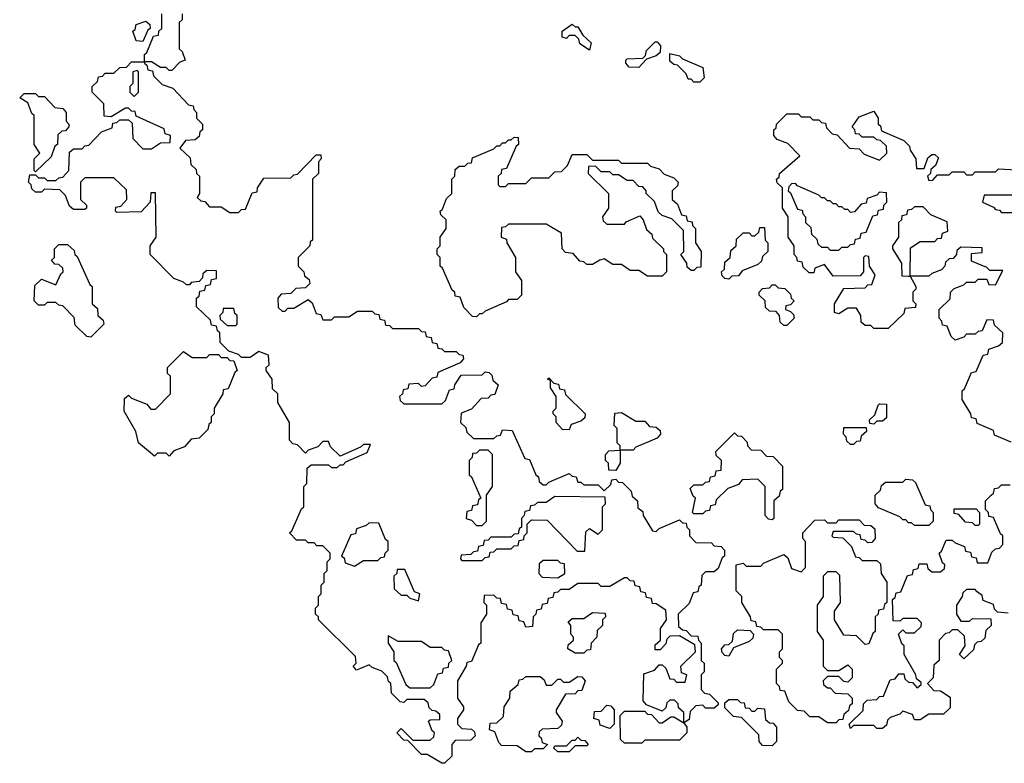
# Model space of a CAD drawing. Extents: x 2776963 to 2884430, y 684484 to 829250.
# Tile 5 of 256: x 2831910 to 2835305, y 704760 to 707325. Entities that reach past the tile are written whole.
import ezdxf

# ---------------------------------------------------------------- set-up
doc = ezdxf.new("R2010")
doc.units = 0

msp = doc.modelspace()

# ---------------------------------------------------------------- linework, layer by layer
at = {"layer": '0CON20XD'}
for points in [[(2833375, 704760), (2833365, 704760), (2833315, 704790), (2833295, 704790), (2833248.3, 704838.3), (2833235, 704840), (2833210, 704865), (2833225, 704880), (2833265, 704840), (2833325, 704840), (2833338.3, 704851.7), (2833340, 704865), (2833331.7, 704871.7), (2833320, 704905), (2833325, 704910), (2833358.3, 704911.7), (2833358.3, 704928.3), (2833345, 704940), (2833331.7, 704941.7), (2833321.7, 704951.7), (2833318.3, 704968.3), (2833305, 704980), (2833245, 704980), (2833235, 704970), (2833221.7, 704971.7), (2833191.7, 705001.7), (2833190, 705035), (2833181.7, 705041.7), (2833178.3, 705058.3), (2833158.3, 705078.3), (2833125, 705090), (2833115, 705100), (2833071.7, 705081.7), (2833060, 705095), (2833070, 705105), (2833068.3, 705128.3), (2832940, 705255), (2832940, 705265), (2832930, 705275), (2832930, 705295), (2832940, 705305), (2832940, 705335), (2832950, 705345), (2832950, 705375), (2832960, 705385), (2832960, 705415), (2832970, 705425), (2832970, 705455), (2832980, 705465), (2832980, 705485), (2832955, 705510), (2832935, 705510), (2832925, 705520), (2832905, 705520), (2832895, 705530), (2832865, 705530), (2832840, 705555), (2832848.3, 705561.7), (2832881.7, 705638.3), (2832890, 705645), (2832890, 705715), (2832900, 705725), (2832901.7, 705778.3), (2832915, 705790), (2832975, 705790), (2832985, 705780), (2833005, 705780), (2833015, 705790), (2833025, 705790), (2833035, 705800), (2833108.3, 705831.7), (2833120, 705860), (2833095, 705860), (2833085, 705850), (2833015, 705820), (2832981.7, 705851.7), (2832975, 705870), (2832955, 705870), (2832938.3, 705851.7), (2832905, 705840), (2832895, 705830), (2832868.3, 705858.3), (2832851.7, 705861.7), (2832840, 705875), (2832840, 705935), (2832800, 706005), (2832800, 706035), (2832781.7, 706051.7), (2832780, 706085), (2832760, 706115), (2832760, 706125), (2832770, 706135), (2832768.3, 706168.3), (2832735, 706180), (2832705, 706160), (2832675, 706160), (2832665, 706170), (2832631.7, 706181.7), (2832601.7, 706211.7), (2832600, 706245), (2832591.7, 706251.7), (2832588.3, 706268.3), (2832571.7, 706271.7), (2832568.3, 706288.3), (2832520, 706335), (2832520, 706365), (2832528.3, 706371.7), (2832531.7, 706388.3), (2832548.3, 706391.7), (2832551.7, 706408.3), (2832568.3, 706411.7), (2832571.7, 706428.3), (2832588.3, 706431.7), (2832588.3, 706458.3), (2832555, 706460), (2832541.7, 706448.3), (2832540, 706435), (2832528.3, 706421.7), (2832501.7, 706418.3), (2832495, 706410), (2832485, 706410), (2832475, 706420), (2832441.7, 706431.7), (2832360, 706515), (2832360, 706545), (2832380, 706575), (2832378.3, 706728.3), (2832361.7, 706728.3), (2832360, 706695), (2832328.3, 706661.7), (2832245, 706660), (2832240, 706665), (2832241.7, 706678.3), (2832258.3, 706681.7), (2832280, 706705), (2832278.3, 706738.3), (2832235, 706780), (2832135, 706780), (2832120, 706765), (2832120, 706705), (2832140, 706685), (2832140, 706675), (2832135, 706670), (2832095, 706670), (2832081.7, 706681.7), (2832068.3, 706718.3), (2832048.3, 706738.3), (2831995, 706740), (2831985, 706730), (2831965, 706730), (2831951.7, 706741.7), (2831950, 706755), (2831940, 706765), (2831945, 706790), (2831965, 706790), (2831975, 706780), (2831995, 706780), (2832005, 706770), (2832035, 706770), (2832045, 706780), (2832058.3, 706781.7), (2832080, 706805), (2832081.7, 706868.3), (2832095, 706880), (2832125, 706880), (2832135, 706890), (2832148.3, 706891.7), (2832191.7, 706938.3), (2832228.3, 706951.7), (2832231.7, 706968.3), (2832245, 706970), (2832255, 706980), (2832285, 706980), (2832298.3, 706968.3), (2832300, 706915), (2832335, 706880), (2832365, 706880), (2832395, 706900), (2832428.3, 706901.7), (2832430, 706925), (2832411.7, 706931.7), (2832408.3, 706948.3), (2832311.7, 706991.7), (2832308.3, 707008.3), (2832295, 707010), (2832285, 707020), (2832275, 707020), (2832225, 706990), (2832201.7, 706991.7), (2832200, 707035), (2832160, 707075), (2832160, 707095), (2832178.3, 707111.7), (2832181.7, 707128.3), (2832195, 707130), (2832205, 707140), (2832235, 707140), (2832255, 707160), (2832278.3, 707161.7), (2832295, 707180), (2832340, 707180), (2832340, 707205), (2832348.3, 707211.7), (2832371.7, 707268.3), (2832388.3, 707271.7), (2832390, 707285), (2832400, 707295), (2832400, 707345)], [(2832335, 707250), (2832311.7, 707251.7), (2832300, 707285), (2832308.3, 707291.7), (2832311.7, 707308.3), (2832345, 707320), (2832358.3, 707308.3), (2832360, 707295), (2832351.7, 707288.3), (2832335, 707250)], [(2832470, 707345), (2832470, 707325), (2832460, 707315), (2832460, 707225), (2832470, 707215), (2832480, 707185), (2832461.7, 707178.3), (2832435, 707150), (2832425, 707150), (2832415, 707160), (2832395, 707160), (2832365, 707180), (2832340, 707180), (2832340, 707175), (2832348.3, 707168.3), (2832351.7, 707151.7), (2832368.3, 707148.3), (2832371.7, 707131.7), (2832401.7, 707101.7), (2832438.3, 707088.3), (2832491.7, 707031.7), (2832508.3, 707028.3), (2832510, 707015), (2832520, 707005), (2832520, 706985), (2832540, 706965), (2832540, 706945), (2832531.7, 706938.3), (2832528.3, 706921.7), (2832515, 706910), (2832481.7, 706908.3), (2832461.7, 706881.7), (2832498.3, 706848.3), (2832500, 706825), (2832518.3, 706808.3), (2832520, 706795), (2832530, 706785), (2832530, 706725), (2832521.7, 706711.7), (2832535, 706700), (2832548.3, 706698.3), (2832565, 706680), (2832605, 706680), (2832635, 706660), (2832665, 706660), (2832675, 706670), (2832688.3, 706671.7), (2832711.7, 706728.3), (2832728.3, 706731.7), (2832730, 706745), (2832751.7, 706778.3), (2832845, 706780), (2832855, 706790), (2832868.3, 706791.7), (2832931.7, 706858.3), (2832948.3, 706858.3), (2832950, 706845), (2832940, 706835), (2832940, 706795), (2832920, 706775), (2832920, 706565), (2832911.7, 706558.3), (2832910, 706545), (2832870, 706505), (2832870, 706475), (2832890, 706455), (2832891.7, 706441.7), (2832908.3, 706428.3), (2832910, 706415), (2832895, 706400), (2832861.7, 706398.3), (2832845, 706380), (2832811.7, 706378.3), (2832800, 706365), (2832801.7, 706331.7), (2832815, 706320), (2832825, 706320), (2832835, 706330), (2832855, 706330), (2832905, 706360), (2832918.3, 706348.3), (2832931.7, 706311.7), (2832948.3, 706308.3), (2832955, 706290), (2832985, 706290), (2832995, 706300), (2833045, 706300), (2833075, 706320), (2833125, 706320), (2833135, 706310), (2833148.3, 706308.3), (2833151.7, 706291.7), (2833168.3, 706288.3), (2833171.7, 706271.7), (2833185, 706270), (2833195, 706260), (2833285, 706260), (2833295, 706250), (2833308.3, 706248.3), (2833311.7, 706231.7), (2833328.3, 706228.3), (2833331.7, 706211.7), (2833348.3, 706208.3), (2833351.7, 706191.7), (2833365, 706190), (2833375, 706180), (2833415, 706180), (2833425, 706170), (2833438.3, 706168.3), (2833440, 706155), (2833428.3, 706141.7), (2833351.7, 706108.3), (2833348.3, 706091.7), (2833331.7, 706088.3), (2833308.3, 706061.7), (2833295, 706060), (2833285, 706070), (2833251.7, 706068.3), (2833248.3, 706051.7), (2833231.7, 706048.3), (2833230, 706035), (2833220, 706025), (2833221.7, 706011.7), (2833235, 706000), (2833365, 706000), (2833378.3, 706011.7), (2833391.7, 706048.3), (2833408.3, 706051.7), (2833410, 706065), (2833431.7, 706098.3), (2833505, 706100), (2833515, 706110), (2833528.3, 706108.3), (2833538.3, 706098.3), (2833541.7, 706081.7), (2833560, 706065), (2833548.3, 706031.7), (2833535, 706030), (2833525, 706020), (2833501.7, 706018.3), (2833468.3, 705981.7), (2833431.7, 705968.3), (2833430, 705935), (2833448.3, 705918.3), (2833451.7, 705901.7), (2833475, 705880), (2833545, 705880), (2833555, 705890), (2833568.3, 705891.7), (2833575, 705910), (2833608.3, 705908.3), (2833651.7, 705811.7), (2833668.3, 705808.3), (2833690, 705755), (2833698.3, 705748.3), (2833701.7, 705731.7), (2833715, 705720), (2833725, 705720), (2833735, 705730), (2833805, 705760), (2833815, 705750), (2833828.3, 705748.3), (2833835, 705730), (2833845, 705730), (2833855, 705720), (2833905, 705720), (2833925, 705700), (2833948.3, 705721.7), (2833951.7, 705738.3), (2833965, 705740), (2833975, 705730), (2833988.3, 705728.3), (2834018.3, 705698.3), (2834021.7, 705681.7), (2834040, 705665), (2834041.7, 705641.7), (2834058.3, 705628.3), (2834060, 705615), (2834091.7, 705561.7), (2834105, 705560), (2834115, 705570), (2834185, 705600), (2834195, 705590), (2834208.3, 705588.3), (2834210, 705575), (2834220, 705565), (2834220, 705545), (2834241.7, 705521.7), (2834295, 705520), (2834305, 705510), (2834328.3, 705508.3), (2834340, 705495), (2834340, 705475), (2834331.7, 705468.3), (2834318.3, 705431.7), (2834305, 705420), (2834275, 705420), (2834261.7, 705408.3), (2834260, 705375), (2834251.7, 705368.3), (2834248.3, 705351.7), (2834231.7, 705348.3), (2834218.3, 705311.7), (2834180, 705275), (2834181.7, 705231.7), (2834195, 705220), (2834208.3, 705218.3), (2834225, 705200), (2834248.3, 705198.3), (2834250, 705185), (2834260, 705175), (2834260, 705115), (2834270, 705105), (2834270, 705075), (2834260, 705065), (2834260, 705015), (2834271.7, 705001.7), (2834288.3, 704998.3), (2834318.3, 704968.3), (2834318.3, 704961.7), (2834305, 704950), (2834275, 704950), (2834265, 704960), (2834241.7, 704958.3), (2834221.7, 704938.3), (2834218.3, 704911.7), (2834200, 704900), (2834210, 704885), (2834210, 704865), (2834185, 704840), (2834065, 704840), (2834055, 704830), (2833995, 704830), (2833981.7, 704841.7), (2833980, 704925), (2833995, 704940), (2834065, 704940), (2834075, 704930), (2834088.3, 704928.3), (2834115, 704900), (2834125, 704900), (2834155, 704920), (2834165, 704920), (2834200, 704900), (2834200, 704935), (2834181.7, 704951.7), (2834180, 704965), (2834168.3, 704978.3), (2834151.7, 704978.3), (2834141.7, 704968.3), (2834138.3, 704951.7), (2834125, 704940), (2834071.7, 704961.7), (2834060, 704975), (2834061.7, 705068.3), (2834098.3, 705081.7), (2834115, 705100), (2834125, 705100), (2834138.3, 705088.3), (2834151.7, 705051.7), (2834165, 705050), (2834175, 705040), (2834205, 705040), (2834210, 705065), (2834191.7, 705071.7), (2834190, 705095), (2834240, 705145), (2834238.3, 705168.3), (2834185, 705200), (2834151.7, 705198.3), (2834141.7, 705188.3), (2834138.3, 705171.7), (2834118.3, 705151.7), (2834101.7, 705151.7), (2834101.7, 705168.3), (2834120, 705185), (2834120, 705225), (2834140, 705255), (2834138.3, 705288.3), (2834105, 705310)], [(2833875, 707220), (2833841.7, 707241.7), (2833838.3, 707258.3), (2833825, 707270), (2833805, 707270), (2833795, 707260), (2833780, 707265), (2833780, 707285), (2833815, 707310), (2833825, 707300), (2833835, 707300), (2833851.7, 707271.7), (2833880, 707245), (2833875, 707220)], [(2834045, 707160), (2834011.7, 707161.7), (2834000, 707175), (2834000, 707185), (2834005, 707190), (2834058.3, 707191.7), (2834068.3, 707201.7), (2834071.7, 707218.3), (2834101.7, 707248.3), (2834108.3, 707248.3), (2834120, 707235), (2834118.3, 707211.7), (2834105, 707200), (2834071.7, 707188.3), (2834045, 707160)], [(2834255, 707110), (2834235, 707110), (2834225, 707120), (2834215, 707120), (2834208.3, 707138.3), (2834178.3, 707168.3), (2834165, 707170), (2834151.7, 707181.7), (2834151.7, 707208.3), (2834185, 707200), (2834195, 707190), (2834265, 707160), (2834270, 707125), (2834255, 707110)], [(2832305, 707060), (2832320, 707075), (2832320, 707145), (2832315, 707150), (2832300, 707145), (2832300, 707105), (2832290, 707095), (2832290, 707075), (2832305, 707060)], [(2831965, 706800), (2831960, 706805), (2831960, 706845), (2831980, 706865), (2831960, 706895), (2831960, 706995), (2831951.7, 707001.7), (2831938.3, 707038.3), (2831910, 707055), (2831925, 707070), (2831965, 707070), (2831975, 707060), (2831995, 707060), (2832031.7, 707021.7), (2832058.3, 707018.3), (2832070, 707005), (2832070, 706975), (2832080, 706965), (2832080, 706955), (2832068.3, 706941.7), (2832055, 706940), (2832041.7, 706928.3), (2832040, 706895), (2832031.7, 706888.3), (2832018.3, 706851.7), (2831965, 706800)], [(2835328.3, 705868.3), (2835271.7, 705891.7), (2835268.3, 705908.3), (2835211.7, 705931.7), (2835208.3, 705948.3), (2835191.7, 705951.7), (2835190, 705965), (2835160, 706015), (2835160, 706045), (2835168.3, 706051.7), (2835191.7, 706108.3), (2835208.3, 706111.7), (2835231.7, 706168.3), (2835248.3, 706171.7), (2835251.7, 706188.3), (2835285, 706200), (2835298.3, 706211.7), (2835300, 706245), (2835271.7, 706271.7), (2835268.3, 706288.3), (2835245, 706290), (2835228.3, 706251.7), (2835215, 706250), (2835205, 706240), (2835175, 706240), (2835165, 706230), (2835135, 706220), (2835121.7, 706231.7), (2835108.3, 706268.3), (2835091.7, 706271.7), (2835090, 706285), (2835080, 706295), (2835080, 706325), (2835118.3, 706361.7), (2835120, 706385), (2835131.7, 706398.3), (2835165, 706410), (2835175, 706420), (2835205, 706420), (2835215, 706430), (2835245, 706430), (2835251.7, 706411.7), (2835275, 706410), (2835300, 706460), (2835255, 706460), (2835245, 706470), (2835191.7, 706491.7), (2835191.7, 706518.3), (2835228.3, 706521.7), (2835228.3, 706538.3), (2835155, 706540), (2835141.7, 706528.3), (2835140, 706515), (2835128.3, 706501.7), (2835115, 706500), (2835101.7, 706488.3), (2835100, 706475), (2835088.3, 706461.7), (2835055, 706450), (2835045, 706440), (2834980, 706440), (2835000, 706405), (2835000, 706395), (2834990, 706385), (2834990, 706355), (2835000, 706345), (2834998.3, 706331.7), (2834961.7, 706328.3), (2834958.3, 706311.7), (2834905, 706260), (2834855, 706260), (2834845, 706270), (2834825, 706270), (2834811.7, 706281.7), (2834810, 706305), (2834795, 706330), (2834765, 706330), (2834735, 706310), (2834720, 706315), (2834720, 706345), (2834751.7, 706398.3), (2834825, 706400), (2834835, 706410), (2834848.3, 706411.7), (2834860, 706445), (2834840, 706475), (2834838.3, 706508.3), (2834825, 706510), (2834820, 706505), (2834820, 706455), (2834808.3, 706441.7), (2834715, 706440), (2834685, 706480), (2834651.7, 706468.3), (2834648.3, 706451.7), (2834631.7, 706451.7), (2834611.7, 706471.7), (2834608.3, 706488.3), (2834591.7, 706491.7), (2834590, 706505), (2834580, 706515), (2834580, 706545), (2834560, 706575), (2834560, 706645), (2834540, 706675), (2834540, 706745), (2834521.7, 706761.7), (2834520, 706775), (2834528.3, 706781.7), (2834530, 706795), (2834600, 706855), (2834558.3, 706898.3), (2834521.7, 706911.7), (2834510, 706925), (2834510, 706945), (2834518.3, 706951.7), (2834520, 706965), (2834555, 707000), (2834595, 707000), (2834605, 706990), (2834635, 706990), (2834645, 706980), (2834665, 706980), (2834675, 706970), (2834688.3, 706968.3), (2834691.7, 706951.7), (2834711.7, 706931.7), (2834728.3, 706928.3), (2834771.7, 706881.7), (2834805, 706880), (2834821.7, 706861.7), (2834875, 706840), (2834900, 706865), (2834898.3, 706888.3), (2834878.3, 706908.3), (2834865, 706910), (2834855, 706920), (2834815, 706920), (2834805, 706930), (2834791.7, 706931.7), (2834790, 706945), (2834780, 706955), (2834805, 706990), (2834855, 707010), (2834870, 706985), (2834870, 706965), (2834878.3, 706958.3), (2834881.7, 706941.7), (2834958.3, 706908.3), (2834978.3, 706888.3), (2834980, 706875), (2835000, 706845), (2835001.7, 706811.7), (2835028.3, 706811.7), (2835041.7, 706848.3), (2835055, 706860), (2835065, 706860), (2835078.3, 706848.3), (2835068.3, 706821.7), (2835051.7, 706808.3), (2835050, 706795), (2835040, 706785), (2835045, 706770), (2835058.3, 706771.7), (2835075, 706790), (2835115, 706790), (2835125, 706800), (2835165, 706800), (2835175, 706790), (2835195, 706790), (2835205, 706800), (2835275, 706800), (2835285, 706810), (2835347, 706807)], [(2833485, 706300), (2833471.7, 706301.7), (2833441.7, 706331.7), (2833428.3, 706368.3), (2833411.7, 706371.7), (2833410, 706385), (2833401.7, 706391.7), (2833368.3, 706468.3), (2833360, 706475), (2833360, 706505), (2833350, 706515), (2833350, 706535), (2833360, 706545), (2833360, 706575), (2833380, 706605), (2833380, 706635), (2833361.7, 706651.7), (2833360, 706665), (2833368.3, 706671.7), (2833381.7, 706708.3), (2833400, 706725), (2833400, 706775), (2833410, 706785), (2833411.7, 706808.3), (2833425, 706820), (2833445, 706820), (2833455, 706830), (2833468.3, 706831.7), (2833471.7, 706848.3), (2833545, 706880), (2833555, 706890), (2833565, 706890), (2833575, 706900), (2833585, 706900), (2833595, 706910), (2833605, 706910), (2833615, 706920), (2833628.3, 706918.3), (2833630, 706895), (2833621.7, 706888.3), (2833588.3, 706811.7), (2833571.7, 706808.3), (2833570, 706795), (2833560, 706785), (2833560, 706755), (2833565, 706750), (2833585, 706750), (2833595, 706760), (2833655, 706760), (2833675, 706780), (2833735, 706780), (2833755, 706800), (2833778.3, 706801.7), (2833798.3, 706821.7), (2833815, 706860), (2833865, 706860), (2833885, 706840), (2833975, 706840), (2833985, 706830), (2834075, 706830), (2834085, 706820), (2834115, 706810), (2834131.7, 706791.7), (2834165, 706780), (2834180, 706765), (2834178.3, 706751.7), (2834160, 706735), (2834160, 706705), (2834178.3, 706688.3), (2834191.7, 706651.7), (2834208.3, 706648.3), (2834211.7, 706631.7), (2834228.3, 706628.3), (2834230, 706615), (2834240, 706605), (2834240, 706555), (2834260, 706525), (2834258.3, 706471.7), (2834245, 706470), (2834235, 706460), (2834225, 706460), (2834211.7, 706471.7), (2834210, 706485), (2834190, 706515), (2834200, 706525), (2834198.3, 706598.3), (2834158.3, 706638.3), (2834125, 706650), (2834111.7, 706661.7), (2834098.3, 706698.3), (2834070, 706725), (2834070, 706735), (2834058.3, 706748.3), (2834045, 706750), (2834025, 706770), (2834005, 706770), (2833975, 706790), (2833955, 706790), (2833945, 706800), (2833915, 706800), (2833895, 706820), (2833871.7, 706818.3), (2833870, 706795), (2833940, 706725), (2833940, 706675), (2833920, 706645), (2833921.7, 706631.7), (2833935, 706620), (2833995, 706620), (2834001.7, 706628.3), (2834048.3, 706648.3), (2834060, 706635), (2834071.7, 706601.7), (2834090, 706585), (2834091.7, 706571.7), (2834130, 706535), (2834130, 706525), (2834140, 706515), (2834140, 706455), (2834125, 706440), (2834075, 706440), (2834045, 706460), (2834015, 706460), (2833985, 706480), (2833955, 706480), (2833925, 706500), (2833910, 706495), (2833885, 706480), (2833865, 706480), (2833855, 706490), (2833841.7, 706491.7), (2833818.3, 706518.3), (2833791.7, 706521.7), (2833780, 706535), (2833778.3, 706588.3), (2833725, 706620), (2833595, 706620), (2833585, 706610), (2833571.7, 706608.3), (2833570, 706575), (2833588.3, 706568.3), (2833590, 706555), (2833620, 706505), (2833620, 706455), (2833640, 706425), (2833640, 706375), (2833625, 706360), (2833595, 706360), (2833588.3, 706351.7), (2833515, 706320), (2833505, 706310), (2833495, 706310), (2833485, 706300)], [(2834735, 706530), (2834745, 706540), (2834765, 706540), (2834775, 706550), (2834788.3, 706551.7), (2834791.7, 706568.3), (2834808.3, 706571.7), (2834811.7, 706588.3), (2834828.3, 706591.7), (2834851.7, 706648.3), (2834868.3, 706651.7), (2834871.7, 706668.3), (2834888.3, 706671.7), (2834890, 706685), (2834900, 706695), (2834898.3, 706728.3), (2834875, 706730), (2834865, 706720), (2834831.7, 706708.3), (2834828.3, 706691.7), (2834811.7, 706688.3), (2834788.3, 706661.7), (2834775, 706660), (2834765, 706670), (2834755, 706670), (2834745, 706680), (2834735, 706680), (2834725, 706690), (2834715, 706690), (2834705, 706700), (2834695, 706700), (2834685, 706710), (2834675, 706710), (2834665, 706720), (2834591.7, 706751.7), (2834585, 706760), (2834571.7, 706758.3), (2834561.7, 706748.3), (2834560, 706735), (2834568.3, 706728.3), (2834591.7, 706671.7), (2834608.3, 706668.3), (2834610, 706655), (2834620, 706645), (2834620, 706625), (2834638.3, 706608.3), (2834640, 706585), (2834658.3, 706568.3), (2834661.7, 706551.7), (2834675, 706540), (2834695, 706540), (2834705, 706530), (2834735, 706530)], [(2835345, 706720), (2835235, 706720), (2835230, 706695), (2835268.3, 706678.3), (2835275, 706670), (2835288.3, 706668.3), (2835295, 706660), (2835365, 706660)], [(2834980, 706440), (2834981.7, 706538.3), (2835015, 706560), (2835065, 706560), (2835075, 706570), (2835088.3, 706571.7), (2835091.7, 706588.3), (2835110, 706595), (2835108.3, 706628.3), (2835051.7, 706651.7), (2835025, 706680), (2834995, 706680), (2834985, 706670), (2834971.7, 706668.3), (2834968.3, 706651.7), (2834951.7, 706648.3), (2834950, 706635), (2834940, 706625), (2834940, 706575), (2834920, 706545), (2834920, 706535), (2834950, 706485), (2834951.7, 706441.7), (2834975, 706440), (2834980, 706440)], [(2834355, 706430), (2834341.7, 706431.7), (2834331.7, 706441.7), (2834330, 706455), (2834340, 706465), (2834341.7, 706488.3), (2834360, 706505), (2834361.7, 706528.3), (2834380, 706545), (2834381.7, 706568.3), (2834405, 706590), (2834425, 706590), (2834435, 706580), (2834445, 706580), (2834458.3, 706591.7), (2834461.7, 706608.3), (2834478.3, 706608.3), (2834480, 706565), (2834490, 706555), (2834490, 706525), (2834471.7, 706508.3), (2834468.3, 706491.7), (2834455, 706480), (2834401.7, 706458.3), (2834388.3, 706441.7), (2834365, 706440), (2834355, 706430)], [(2832155, 706230), (2832141.7, 706231.7), (2832101.7, 706271.7), (2832098.3, 706298.3), (2832058.3, 706338.3), (2832045, 706340), (2832035, 706350), (2832005, 706350), (2831995, 706340), (2831975, 706340), (2831960, 706355), (2831961.7, 706408.3), (2831985, 706430), (2832035, 706410), (2832051.7, 706448.3), (2832060, 706455), (2832058.3, 706468.3), (2832045, 706480), (2832031.7, 706481.7), (2832020, 706495), (2832030, 706505), (2832030, 706535), (2832045, 706550), (2832075, 706550), (2832098.3, 706528.3), (2832100, 706515), (2832108.3, 706508.3), (2832151.7, 706411.7), (2832160, 706405), (2832160, 706345), (2832178.3, 706328.3), (2832180, 706305), (2832198.3, 706288.3), (2832200, 706275), (2832155, 706230)], [(2834555, 706270), (2834545, 706270), (2834531.7, 706281.7), (2834530, 706305), (2834518.3, 706318.3), (2834495, 706320), (2834481.7, 706331.7), (2834480, 706355), (2834460, 706375), (2834460, 706385), (2834471.7, 706398.3), (2834495, 706400), (2834505, 706410), (2834515, 706410), (2834525, 706400), (2834548.3, 706398.3), (2834568.3, 706378.3), (2834570, 706365), (2834580, 706355), (2834568.3, 706341.7), (2834551.7, 706338.3), (2834550, 706325), (2834568.3, 706318.3), (2834578.3, 706308.3), (2834580, 706295), (2834555, 706270)], [(2832655, 706270), (2832660, 706275), (2832660, 706305), (2832651.7, 706311.7), (2832648.3, 706328.3), (2832611.7, 706328.3), (2832610, 706315), (2832600, 706305), (2832601.7, 706291.7), (2832625, 706270), (2832655, 706270)], [(2832425, 705820), (2832415, 705830), (2832385, 705830), (2832375, 705820), (2832320, 705865), (2832310, 705905), (2832270, 705975), (2832271.7, 706018.3), (2832285, 706030), (2832295, 706020), (2832348.3, 705998.3), (2832361.7, 705981.7), (2832378.3, 705981.7), (2832430, 706035), (2832430, 706095), (2832420, 706105), (2832420, 706125), (2832475, 706180), (2832505, 706160), (2832555, 706160), (2832565, 706170), (2832595, 706170), (2832605, 706160), (2832625, 706160), (2832635, 706150), (2832648.3, 706148.3), (2832660, 706115), (2832651.7, 706108.3), (2832628.3, 706051.7), (2832611.7, 706048.3), (2832610, 706035), (2832580, 705985), (2832580, 705965), (2832570, 705955), (2832570, 705935), (2832561.7, 705928.3), (2832558.3, 705911.7), (2832528.3, 705881.7), (2832501.7, 705878.3), (2832478.3, 705851.7), (2832441.7, 705838.3), (2832425, 705820)], [(2833805, 705910), (2833781.7, 705911.7), (2833760, 705935), (2833760, 705955), (2833750, 705965), (2833750, 705975), (2833760, 705985), (2833760, 706025), (2833740, 706055), (2833740, 706080), (2833730, 706085), (2833735, 706090), (2833751.7, 706071.7), (2833768.3, 706068.3), (2833771.7, 706051.7), (2833788.3, 706048.3), (2833791.7, 706031.7), (2833860, 705965), (2833858.3, 705951.7), (2833845, 705940), (2833811.7, 705928.3), (2833805, 705910)], [(2834855, 705930), (2834841.7, 705931.7), (2834840, 705945), (2834858.3, 705961.7), (2834870, 705995), (2834875, 706000), (2834898.3, 705998.3), (2834898.3, 705951.7), (2834885, 705940), (2834865, 705940), (2834855, 705930)], [(2833965, 705770), (2833941.7, 705771.7), (2833940, 705795), (2833930, 705805), (2833930, 705825), (2833941.7, 705838.3), (2833980, 705840), (2833980, 705855), (2833970, 705865), (2833970, 705915), (2833960, 705925), (2833961.7, 705968.3), (2833985, 705970), (2834035, 705940), (2834065, 705940), (2834081.7, 705921.7), (2834105, 705920), (2834118.3, 705908.3), (2834120, 705895), (2834108.3, 705881.7), (2834035, 705850), (2834025, 705840), (2833980, 705840), (2833980, 705795), (2833965, 705770)], [(2834505, 705600), (2834491.7, 705601.7), (2834480, 705615), (2834480, 705715), (2834455, 705740), (2834401.7, 705738.3), (2834388.3, 705721.7), (2834351.7, 705708.3), (2834311.7, 705668.3), (2834308.3, 705651.7), (2834291.7, 705648.3), (2834288.3, 705631.7), (2834275, 705630), (2834265, 705620), (2834235, 705620), (2834230, 705625), (2834240, 705675), (2834231.7, 705681.7), (2834221.7, 705708.3), (2834235, 705720), (2834265, 705720), (2834275, 705730), (2834288.3, 705731.7), (2834291.7, 705748.3), (2834308.3, 705751.7), (2834311.7, 705768.3), (2834328.3, 705771.7), (2834330, 705805), (2834311.7, 705821.7), (2834310, 705835), (2834375, 705900), (2834385, 705890), (2834398.3, 705888.3), (2834418.3, 705868.3), (2834420, 705855), (2834431.7, 705841.7), (2834465, 705840), (2834485, 705820), (2834508.3, 705818.3), (2834540, 705785), (2834540, 705705), (2834531.7, 705698.3), (2834528.3, 705681.7), (2834510, 705665), (2834510, 705605), (2834505, 705600)], [(2834785, 705860), (2834775, 705860), (2834761.7, 705871.7), (2834760, 705885), (2834750, 705895), (2834751.7, 705918.3), (2834828.3, 705918.3), (2834830, 705905), (2834811.7, 705888.3), (2834808.3, 705871.7), (2834795, 705870), (2834785, 705860)], [(2833505, 705580), (2833520, 705595), (2833520, 705685), (2833540, 705715), (2833540, 705825), (2833525, 705840), (2833495, 705840), (2833485, 705830), (2833471.7, 705828.3), (2833470, 705815), (2833460, 705805), (2833460, 705755), (2833468.3, 705748.3), (2833500, 705675), (2833491.7, 705668.3), (2833488.3, 705651.7), (2833471.7, 705648.3), (2833468.3, 705631.7), (2833451.7, 705628.3), (2833450, 705605), (2833468.3, 705598.3), (2833485, 705580), (2833505, 705580)], [(2835045, 705580), (2834995, 705580), (2834985, 705590), (2834975, 705590), (2834965, 705600), (2834955, 705600), (2834945, 705610), (2834871.7, 705641.7), (2834860, 705655), (2834860, 705685), (2834878.3, 705701.7), (2834881.7, 705718.3), (2834895, 705730), (2834955, 705730), (2834965, 705740), (2834988.3, 705738.3), (2834998.3, 705728.3), (2835031.7, 705651.7), (2835048.3, 705648.3), (2835050, 705635), (2835060, 705625), (2835060, 705595), (2835045, 705580)], [(2835260, 705685), (2835268.3, 705691.7), (2835271.7, 705708.3), (2835285, 705710), (2835295, 705720), (2835325, 705720)], [(2835318.3, 705278.3), (2835281.7, 705281.7), (2835271.7, 705291.7), (2835268.3, 705308.3), (2835231.7, 705321.7), (2835228.3, 705338.3), (2835211.7, 705351.7), (2835205, 705360), (2835175, 705360), (2835161.7, 705348.3), (2835160, 705335), (2835140, 705305), (2835140, 705275), (2835155, 705250), (2835185, 705250), (2835195, 705260), (2835258.3, 705258.3), (2835260, 705235), (2835241.7, 705218.3), (2835238.3, 705191.7), (2835225, 705180), (2835211.7, 705178.3), (2835201.7, 705168.3), (2835198.3, 705151.7), (2835165, 705120), (2835150, 705135), (2835170, 705165), (2835168.3, 705198.3), (2835145, 705220), (2835125, 705220), (2835115, 705210), (2835101.7, 705208.3), (2835080, 705185), (2835080, 705115), (2835061.7, 705098.3), (2835060, 705055), (2835040, 705035), (2835061.7, 705011.7), (2835085, 705010), (2835118.3, 704988.3), (2835118.3, 704951.7), (2835095, 704930), (2835045, 704930), (2835015, 704910), (2834995, 704910), (2834988.3, 704928.3), (2834955, 704940), (2834945, 704930), (2834911.7, 704918.3), (2834901.7, 704908.3), (2834898.3, 704891.7), (2834885, 704880), (2834865, 704880), (2834855, 704890), (2834785, 704890), (2834775, 704880), (2834770, 704895), (2834818.3, 704941.7), (2834820, 704965), (2834831.7, 704978.3), (2834865, 704980), (2834875, 704990), (2834888.3, 704991.7), (2834911.7, 705048.3), (2834928.3, 705051.7), (2834941.7, 705068.3), (2834958.3, 705068.3), (2834961.7, 705051.7), (2834975, 705040), (2834988.3, 705038.3), (2835005, 705020), (2835018.3, 705031.7), (2835018.3, 705038.3), (2835001.7, 705051.7), (2835000, 705065), (2834960, 705135), (2834960, 705165), (2834951.7, 705171.7), (2834940, 705205), (2834955, 705220), (2834965, 705210), (2834995, 705210), (2835018.3, 705231.7), (2835020, 705245), (2835005, 705260), (2834955, 705260), (2834945, 705250), (2834921.7, 705251.7), (2834920, 705325), (2834928.3, 705331.7), (2834931.7, 705348.3), (2834948.3, 705351.7), (2834971.7, 705408.3), (2834988.3, 705411.7), (2834991.7, 705428.3), (2835008.3, 705431.7), (2835011.7, 705448.3), (2835038.3, 705448.3), (2835041.7, 705431.7), (2835055, 705420), (2835085, 705420), (2835098.3, 705431.7), (2835100, 705445), (2835091.7, 705451.7), (2835080, 705485), (2835088.3, 705491.7), (2835105, 705530), (2835125, 705530), (2835135, 705520), (2835168.3, 705508.3), (2835171.7, 705491.7), (2835188.3, 705488.3), (2835191.7, 705471.7), (2835208.3, 705468.3), (2835211.7, 705451.7), (2835248.3, 705451.7), (2835261.7, 705488.3), (2835275, 705500), (2835288.3, 705501.7), (2835300, 705515), (2835300, 705545), (2835291.7, 705551.7), (2835268.3, 705608.3), (2835251.7, 705611.7), (2835250, 705625), (2835240, 705635), (2835240, 705665), (2835260, 705685)], [(2833505, 705460), (2833515, 705470), (2833528.3, 705471.7), (2833531.7, 705488.3), (2833545, 705490), (2833555, 705500), (2833605, 705500), (2833615, 705510), (2833628.3, 705511.7), (2833631.7, 705528.3), (2833648.3, 705531.7), (2833650, 705545), (2833660, 705555), (2833660, 705585), (2833675, 705600), (2833728.3, 705598.3), (2833831.7, 705491.7), (2833858.3, 705491.7), (2833861.7, 705558.3), (2833875, 705570), (2833905, 705550), (2833920, 705565), (2833920, 705645), (2833930, 705655), (2833928.3, 705678.3), (2833755, 705680), (2833725, 705660), (2833695, 705660), (2833685, 705650), (2833671.7, 705648.3), (2833668.3, 705631.7), (2833651.7, 705628.3), (2833650, 705615), (2833640, 705605), (2833640, 705575), (2833631.7, 705568.3), (2833628.3, 705551.7), (2833615, 705550), (2833605, 705540), (2833535, 705540), (2833525, 705530), (2833511.7, 705528.3), (2833508.3, 705511.7), (2833491.7, 705508.3), (2833488.3, 705491.7), (2833475, 705490), (2833465, 705480), (2833431.7, 705478.3), (2833430, 705465), (2833435, 705460), (2833505, 705460)], [(2835215, 705580), (2835205, 705580), (2835195, 705590), (2835171.7, 705591.7), (2835148.3, 705618.3), (2835131.7, 705621.7), (2835131.7, 705638.3), (2835208.3, 705638.3), (2835220, 705625), (2835220, 705585), (2835215, 705580)], [(2833065, 705440), (2833095, 705460), (2833145, 705460), (2833155, 705470), (2833168.3, 705471.7), (2833170, 705485), (2833180, 705495), (2833180, 705525), (2833171.7, 705531.7), (2833148.3, 705588.3), (2833115, 705590), (2833105, 705580), (2833071.7, 705568.3), (2833068.3, 705551.7), (2833051.7, 705548.3), (2833020, 705475), (2833028.3, 705468.3), (2833031.7, 705451.7), (2833065, 705440)], [(2834725, 704900), (2834695, 704900), (2834665, 704920), (2834635, 704920), (2834615, 704940), (2834591.7, 704941.7), (2834561.7, 704971.7), (2834548.3, 705008.3), (2834531.7, 705011.7), (2834530, 705025), (2834520, 705035), (2834520, 705085), (2834540, 705105), (2834540, 705115), (2834530, 705125), (2834530, 705145), (2834540, 705155), (2834540, 705205), (2834525, 705220), (2834475, 705220), (2834465, 705230), (2834451.7, 705231.7), (2834448.3, 705248.3), (2834431.7, 705251.7), (2834430, 705265), (2834400, 705315), (2834400, 705335), (2834380, 705355), (2834380, 705445), (2834405, 705450), (2834415, 705440), (2834465, 705440), (2834475, 705450), (2834545, 705480), (2834558.3, 705468.3), (2834571.7, 705431.7), (2834605, 705420), (2834620, 705435), (2834620, 705525), (2834610, 705535), (2834610, 705555), (2834651.7, 705598.3), (2834685, 705600), (2834695, 705590), (2834725, 705590), (2834735, 705600), (2834805, 705600), (2834821.7, 705581.7), (2834845, 705580), (2834858.3, 705568.3), (2834860, 705535), (2834848.3, 705521.7), (2834835, 705520), (2834825, 705530), (2834811.7, 705531.7), (2834808.3, 705548.3), (2834795, 705550), (2834785, 705560), (2834715, 705560), (2834710, 705545), (2834715, 705540), (2834748.3, 705538.3), (2834778.3, 705508.3), (2834791.7, 705471.7), (2834805, 705470), (2834815, 705460), (2834865, 705460), (2834878.3, 705448.3), (2834880, 705415), (2834900, 705385), (2834900, 705315), (2834891.7, 705308.3), (2834888.3, 705291.7), (2834871.7, 705288.3), (2834870, 705275), (2834860, 705265), (2834860, 705215), (2834851.7, 705208.3), (2834838.3, 705171.7), (2834825, 705170), (2834795, 705200), (2834751.7, 705201.7), (2834720, 705255), (2834720, 705285), (2834740, 705315), (2834738.3, 705408.3), (2834725, 705420), (2834695, 705420), (2834680, 705405), (2834680, 705335), (2834660, 705305), (2834660, 705215), (2834680, 705185), (2834680, 705095), (2834695, 705080), (2834735, 705080), (2834765, 705100), (2834780, 705085), (2834780, 705055), (2834765, 705040), (2834751.7, 705041.7), (2834735, 705060), (2834695, 705060), (2834680, 705045), (2834681.7, 705031.7), (2834695, 705020), (2834705, 705020), (2834721.7, 705001.7), (2834765, 705000), (2834780, 704985), (2834780, 704965), (2834771.7, 704958.3), (2834768.3, 704941.7), (2834751.7, 704928.3), (2834748.3, 704911.7), (2834735, 704910), (2834725, 704900)], [(2833765, 705400), (2833790, 705415), (2833788.3, 705448.3), (2833775, 705450), (2833765, 705460), (2833715, 705460), (2833701.7, 705448.3), (2833700, 705415), (2833711.7, 705401.7), (2833765, 705400)], [(2833285, 705320), (2833290, 705345), (2833271.7, 705351.7), (2833238.3, 705428.3), (2833211.7, 705428.3), (2833210, 705415), (2833200, 705405), (2833201.7, 705361.7), (2833225, 705340), (2833245, 705340), (2833255, 705330), (2833285, 705320)], [(2834105, 705310), (2834091.7, 705311.7), (2834088.3, 705328.3), (2834071.7, 705331.7), (2834068.3, 705348.3), (2834051.7, 705351.7), (2834048.3, 705368.3), (2834031.7, 705371.7), (2834028.3, 705388.3), (2834015, 705390), (2834005, 705400), (2833995, 705400), (2833945, 705370), (2833915, 705370), (2833905, 705380), (2833835, 705380), (2833805, 705360), (2833775, 705360), (2833765, 705350), (2833751.7, 705348.3), (2833748.3, 705331.7), (2833731.7, 705328.3), (2833728.3, 705311.7), (2833711.7, 705308.3), (2833708.3, 705291.7), (2833691.7, 705288.3), (2833690, 705275), (2833680, 705265), (2833678.3, 705231.7), (2833655, 705230), (2833648.3, 705248.3), (2833631.7, 705251.7), (2833628.3, 705268.3), (2833611.7, 705271.7), (2833608.3, 705288.3), (2833591.7, 705291.7), (2833588.3, 705308.3), (2833571.7, 705311.7), (2833568.3, 705328.3), (2833555, 705330), (2833545, 705340), (2833511.7, 705338.3), (2833510, 705315), (2833520, 705305), (2833520, 705275), (2833500, 705245), (2833500, 705175), (2833491.7, 705168.3), (2833468.3, 705111.7), (2833451.7, 705108.3), (2833450, 705095), (2833420, 705045), (2833420, 704985), (2833440, 704955), (2833440, 704945), (2833420, 704915), (2833420, 704895), (2833435, 704880), (2833468.3, 704878.3), (2833478.3, 704868.3), (2833480, 704855), (2833465, 704840), (2833411.7, 704838.3), (2833400, 704825), (2833400, 704785), (2833375, 704760)], [(2833855, 705140), (2833825, 705140), (2833800, 705155), (2833801.7, 705168.3), (2833820, 705185), (2833820, 705195), (2833810, 705205), (2833810, 705235), (2833801.7, 705248.3), (2833815, 705260), (2833855, 705260), (2833885, 705280), (2833928.3, 705278.3), (2833930, 705265), (2833920, 705255), (2833920, 705235), (2833901.7, 705218.3), (2833900, 705195), (2833880, 705175), (2833878.3, 705151.7), (2833865, 705150), (2833855, 705140)], [(2834355, 705130), (2834341.7, 705131.7), (2834331.7, 705141.7), (2834330, 705155), (2834341.7, 705168.3), (2834355, 705170), (2834368.3, 705181.7), (2834371.7, 705208.3), (2834385, 705220), (2834428.3, 705218.3), (2834440, 705205), (2834438.3, 705191.7), (2834425, 705180), (2834371.7, 705158.3), (2834355, 705130)], [(2833325, 705020), (2833338.3, 705031.7), (2833351.7, 705068.3), (2833368.3, 705071.7), (2833371.7, 705088.3), (2833388.3, 705091.7), (2833390, 705105), (2833400, 705115), (2833388.3, 705148.3), (2833375, 705150), (2833365, 705160), (2833325, 705160), (2833295, 705180), (2833215, 705180), (2833180, 705200), (2833180, 705175), (2833200, 705145), (2833200, 705115), (2833208.3, 705108.3), (2833241.7, 705031.7), (2833255, 705020), (2833325, 705020)], [(2833675, 704800), (2833655, 704800), (2833625, 704820), (2833571.7, 704821.7), (2833561.7, 704831.7), (2833548.3, 704868.3), (2833530, 704875), (2833531.7, 704898.3), (2833555, 704900), (2833578.3, 704921.7), (2833580, 704955), (2833600, 704985), (2833601.7, 705008.3), (2833628.3, 705031.7), (2833631.7, 705048.3), (2833645, 705050), (2833655, 705060), (2833705, 705060), (2833718.3, 705048.3), (2833725, 705030), (2833745, 705030), (2833765, 705050), (2833775, 705050), (2833785, 705040), (2833805, 705040), (2833835, 705060), (2833848.3, 705058.3), (2833860, 705045), (2833848.3, 705011.7), (2833835, 705010), (2833825, 705000), (2833791.7, 704998.3), (2833760, 704945), (2833760, 704935), (2833780, 704905), (2833778.3, 704891.7), (2833765, 704880), (2833711.7, 704878.3), (2833701.7, 704868.3), (2833700, 704855), (2833708.3, 704848.3), (2833711.7, 704831.7), (2833730, 704825), (2833715, 704810), (2833685, 704810), (2833675, 704800)], [(2834505, 704820), (2834471.7, 704821.7), (2834460, 704835), (2834458.3, 704858.3), (2834398.3, 704918.3), (2834371.7, 704921.7), (2834341.7, 704951.7), (2834341.7, 704968.3), (2834355, 704980), (2834385, 704980), (2834395, 704970), (2834408.3, 704968.3), (2834411.7, 704951.7), (2834425, 704950), (2834435, 704940), (2834445, 704940), (2834455, 704950), (2834478.3, 704948.3), (2834481.7, 704911.7), (2834495, 704900), (2834508.3, 704898.3), (2834520, 704885), (2834520, 704835), (2834505, 704820)], [(2833945, 704880), (2833911.7, 704891.7), (2833908.3, 704908.3), (2833890, 704915), (2833891.7, 704938.3), (2833915, 704940), (2833935, 704960), (2833948.3, 704958.3), (2833960, 704945), (2833960, 704895), (2833945, 704880)], [(2833805, 704800), (2833765, 704800), (2833751.7, 704811.7), (2833755, 704820), (2833795, 704820), (2833815, 704840), (2833825, 704840), (2833835, 704850), (2833845, 704840), (2833858.3, 704838.3), (2833870, 704825), (2833865, 704820), (2833825, 704820), (2833805, 704800)]]:
    msp.add_lwpolyline(points, dxfattribs=at)

doc.saveas('drawing.dxf')
